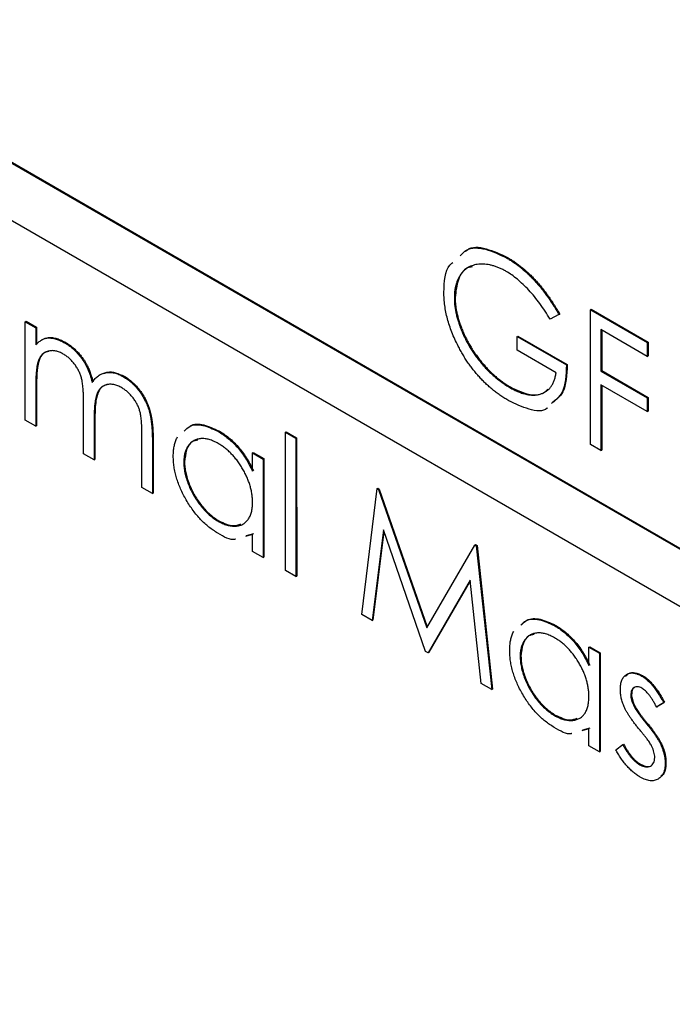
# Model space of a CAD drawing. Header units: inches. Extents: x 1.6 to 12.3, y 1.7 to 9.5.
# Tile 18 of 35: x 11.205 to 11.35, y 5.005 to 5.223. Entities that reach past the tile are written whole.
import ezdxf

# ---------------------------------------------------------------- set-up
doc = ezdxf.new("R2010")
doc.units = ezdxf.units.IN
doc.header["$MEASUREMENT"] = 0

msp = doc.modelspace()

# ---------------------------------------------------------------- linework, layer by layer
at = {"color": 7, "linetype": 'Continuous', "lineweight": 25}
for p, q in [((11.50496, 5.01728), (10.7625, 5.44579)), ((11.50514, 5.01738), (10.76267, 5.44589)), ((10.7625, 5.43314), (11.50496, 5.00462)), ((11.31326, 5.17046), (11.31344, 5.17057)), ((11.30165, 5.16156), (11.30182, 5.16167)), ((11.33189, 5.15894), (11.33207, 5.15905)), ((11.33189, 5.15894), (11.34452, 5.15165)), ((11.3319, 5.129), (11.33189, 5.15894)), ((11.33207, 5.15905), (11.3447, 5.15176)), ((11.20625, 5.15627), (11.20643, 5.15637)), ((11.20625, 5.15627), (11.20858, 5.15493)), ((11.20626, 5.13439), (11.20625, 5.15627)), ((11.20643, 5.15637), (11.20876, 5.15503)), ((11.32491, 5.15786), (11.32292, 5.15683)), ((11.32491, 5.15786), (11.32509, 5.15796)), ((11.20858, 5.15493), (11.20876, 5.15503)), ((11.20858, 5.15493), (11.20858, 5.15113)), ((11.20876, 5.15503), (11.20876, 5.15123)), ((11.34452, 5.14858), (11.33422, 5.15453)), ((11.33422, 5.15453), (11.33422, 5.14532)), ((11.3344, 5.15443), (11.3344, 5.14542)), ((11.21121, 5.15269), (11.21139, 5.15279)), ((11.21511, 5.15154), (11.21529, 5.15164)), ((11.31561, 5.15299), (11.31578, 5.15309)), ((11.31561, 5.14992), (11.31561, 5.15299)), ((11.31561, 5.15299), (11.32658, 5.14666)), ((11.31578, 5.15309), (11.32675, 5.14676)), ((11.34452, 5.15165), (11.3447, 5.15176)), ((11.34452, 5.15165), (11.34452, 5.14858)), ((11.3447, 5.15176), (11.3447, 5.14869)), ((11.32425, 5.14493), (11.31561, 5.14992)), ((11.34452, 5.14858), (11.3447, 5.14869)), ((11.32658, 5.14666), (11.32675, 5.14676)), ((11.33422, 5.14532), (11.3344, 5.14542)), ((11.33422, 5.14532), (11.34453, 5.13937)), ((11.3344, 5.14542), (11.3447, 5.13947)), ((11.22809, 5.14405), (11.22827, 5.14415)), ((11.20858, 5.14226), (11.20876, 5.14236)), ((11.20858, 5.14226), (11.20858, 5.13305)), ((11.20876, 5.14236), (11.20876, 5.13315)), ((11.31394, 5.14167), (11.31411, 5.14177)), ((11.34453, 5.1363), (11.33422, 5.14225)), ((11.33422, 5.14225), (11.33422, 5.12766)), ((11.3344, 5.14214), (11.3344, 5.12776)), ((11.34453, 5.13937), (11.3447, 5.13947)), ((11.34453, 5.13937), (11.34453, 5.1363)), ((11.3447, 5.13947), (11.3447, 5.1364)), ((11.21922, 5.12691), (11.21922, 5.13804)), ((11.34453, 5.1363), (11.3447, 5.1364)), ((11.20858, 5.13305), (11.20626, 5.13439)), ((11.22155, 5.13408), (11.22172, 5.13418)), ((11.22155, 5.13408), (11.22155, 5.12557)), ((11.22172, 5.13418), (11.22172, 5.12567)), ((11.20858, 5.13305), (11.20876, 5.13315)), ((11.24911, 5.13192), (11.24929, 5.13202)), ((11.23218, 5.11943), (11.23218, 5.13129)), ((11.23451, 5.12994), (11.23469, 5.13004)), ((11.23451, 5.12994), (11.23451, 5.11808)), ((11.23469, 5.13004), (11.23469, 5.11819)), ((11.26409, 5.13172), (11.26427, 5.13182)), ((11.26409, 5.13172), (11.26642, 5.13038)), ((11.26409, 5.10101), (11.26409, 5.13172)), ((11.26427, 5.13182), (11.26659, 5.13048)), ((11.26642, 5.13038), (11.26659, 5.13048)), ((11.26642, 5.13038), (11.26642, 5.09967)), ((11.26659, 5.13048), (11.2666, 5.09977)), ((11.33422, 5.12766), (11.3319, 5.129)), ((11.33422, 5.12766), (11.3344, 5.12776)), ((11.22155, 5.12557), (11.21922, 5.12691)), ((11.22155, 5.12557), (11.22172, 5.12567)), ((11.25678, 5.12711), (11.25695, 5.12721)), ((11.25678, 5.12306), (11.25678, 5.12711)), ((11.25678, 5.12711), (11.25911, 5.12577)), ((11.25695, 5.12721), (11.25928, 5.12587)), ((11.25911, 5.12577), (11.25928, 5.12587)), ((11.25911, 5.12577), (11.25911, 5.10389)), ((11.25928, 5.12587), (11.25928, 5.10399)), ((11.24149, 5.12503), (11.24167, 5.12513)), ((11.23451, 5.11808), (11.23218, 5.11943)), ((11.28105, 5.09123), (11.28447, 5.11919)), ((11.28447, 5.11919), (11.28464, 5.11929)), ((11.28447, 5.11919), (11.2848, 5.119)), ((11.28464, 5.11929), (11.28497, 5.1191)), ((11.2848, 5.119), (11.28497, 5.1191)), ((11.2848, 5.119), (11.2955, 5.08825)), ((11.28497, 5.1191), (11.29564, 5.08848)), ((11.23451, 5.11808), (11.23469, 5.11819)), ((11.24912, 5.11195), (11.2493, 5.11205)), ((11.28586, 5.11004), (11.28339, 5.08987)), ((11.29526, 5.08302), (11.28586, 5.11004)), ((11.25678, 5.10902), (11.25519, 5.10857)), ((11.25696, 5.10912), (11.25536, 5.10867)), ((11.25678, 5.10523), (11.25678, 5.10902)), ((11.28598, 5.10969), (11.28356, 5.08998)), ((11.2955, 5.08825), (11.30618, 5.10666)), ((11.30618, 5.10666), (11.30636, 5.10676)), ((11.30618, 5.10666), (11.30652, 5.10646)), ((11.30636, 5.10676), (11.30669, 5.10657)), ((11.30652, 5.10646), (11.30669, 5.10657)), ((11.30652, 5.10646), (11.30996, 5.07454)), ((11.30669, 5.10657), (11.31014, 5.07464)), ((11.25911, 5.10389), (11.25678, 5.10523)), ((11.25911, 5.10389), (11.25928, 5.10399)), ((11.26642, 5.09967), (11.26409, 5.10101)), ((11.26642, 5.09967), (11.2666, 5.09977)), ((11.30514, 5.09886), (11.29579, 5.08272)), ((11.30516, 5.09869), (11.29596, 5.08282)), ((11.30763, 5.07588), (11.30514, 5.09886)), ((11.28339, 5.08987), (11.28105, 5.09123)), ((11.28339, 5.08987), (11.28356, 5.08998)), ((11.3239, 5.08875), (11.32408, 5.08886)), ((11.33157, 5.08395), (11.33175, 5.08405)), ((11.33157, 5.0799), (11.33157, 5.08395)), ((11.33157, 5.08395), (11.3339, 5.0826)), ((11.33175, 5.08405), (11.33407, 5.0827)), ((11.29579, 5.08272), (11.29526, 5.08302)), ((11.29579, 5.08272), (11.29596, 5.08282)), ((11.31628, 5.08186), (11.31646, 5.08196)), ((11.3339, 5.0826), (11.33407, 5.0827)), ((11.3339, 5.0826), (11.3339, 5.06072)), ((11.33407, 5.0827), (11.33407, 5.06082)), ((11.34334, 5.07754), (11.34351, 5.07764)), ((11.30996, 5.07454), (11.30763, 5.07588)), ((11.30996, 5.07454), (11.31014, 5.07464)), ((11.34088, 5.07333), (11.34105, 5.07343)), ((11.34152, 5.07097), (11.3417, 5.07107)), ((11.34819, 5.07162), (11.34661, 5.07066)), ((11.34661, 5.07066), (11.34679, 5.07076)), ((11.34837, 5.07173), (11.34679, 5.07076)), ((11.34819, 5.07162), (11.34837, 5.07173)), ((11.32391, 5.06879), (11.32409, 5.06889)), ((11.34423, 5.06715), (11.3444, 5.06725)), ((11.33157, 5.06585), (11.32998, 5.0654)), ((11.33175, 5.06595), (11.33015, 5.0655)), ((11.33157, 5.06207), (11.33157, 5.06585)), ((11.3339, 5.06072), (11.33157, 5.06207)), ((11.33755, 5.06119), (11.3391, 5.06233)), ((11.3391, 5.06233), (11.33927, 5.06243)), ((11.34764, 5.06211), (11.34782, 5.06221)), ((11.3339, 5.06072), (11.33407, 5.06082)), ((11.34285, 5.05786), (11.34303, 5.05796)), ((11.34852, 5.05822), (11.3487, 5.05832))]:
    msp.add_line(p, q, dxfattribs=at)
for points, knots in [([(11.30297, 5.17093), (11.3034, 5.1714), (11.30475, 5.17285), (11.30853, 5.1727), (11.31168, 5.17121), (11.31326, 5.17046)], [0, 0, 0, 0, 0.190583, 0.595067, 1, 1, 1, 1]), ([(11.30414, 5.17192), (11.30427, 5.17204), (11.30535, 5.17308), (11.30874, 5.17274), (11.31187, 5.17129), (11.31344, 5.17057)], [0, 0, 0, 0, 0.062548, 0.531013, 1, 1, 1, 1]), ([(11.29932, 5.16279), (11.29941, 5.16519), (11.29952, 5.16802), (11.30105, 5.16924), (11.30128, 5.16942)], [0, 0, 0, 0, 0.8518509, 1, 1, 1, 1]), ([(11.31319, 5.16744), (11.31293, 5.16758), (11.31243, 5.16786), (11.31169, 5.1682), (11.31095, 5.1685), (11.31022, 5.16873), (11.3095, 5.16891), (11.30879, 5.16902), (11.30809, 5.16908), (11.3074, 5.16907), (11.30674, 5.16902), (11.30611, 5.16889), (11.30552, 5.16871), (11.30497, 5.16847), (11.30446, 5.16816), (11.30398, 5.1678), (11.30354, 5.16738), (11.30315, 5.16689), (11.30279, 5.16636), (11.30249, 5.16579), (11.30222, 5.16518), (11.30202, 5.16453), (11.30185, 5.16384), (11.30173, 5.16312), (11.30166, 5.16236), (11.30165, 5.16183), (11.30165, 5.16156)], [0, 0, 0, 0, 0.0428396, 0.0855681, 0.1277139, 0.170062, 0.2127793, 0.255472, 0.2988659, 0.3428477, 0.3865131, 0.4295162, 0.4718685, 0.51371, 0.5550609, 0.5965128, 0.6378595, 0.67956, 0.7210677, 0.76189, 0.8019248, 0.8418122, 0.8810649, 0.9206362, 0.9601027, 1, 1, 1, 1]), ([(11.31326, 5.17046), (11.31353, 5.1703), (11.31406, 5.16999), (11.31486, 5.16946), (11.31564, 5.1689), (11.3164, 5.16831), (11.31716, 5.16768), (11.3179, 5.16701), (11.31864, 5.1663), (11.31936, 5.16555), (11.32007, 5.16477), (11.32078, 5.16393), (11.32148, 5.16304), (11.32218, 5.1621), (11.32287, 5.16112), (11.32356, 5.16008), (11.32425, 5.15899), (11.32469, 5.15824), (11.32491, 5.15786)], [0, 0, 0, 0, 0.061617, 0.122179, 0.182216, 0.241864, 0.30096, 0.359969, 0.419033, 0.478069, 0.537993, 0.59896, 0.661321, 0.725248, 0.79122, 0.858746, 0.928318, 1, 1, 1, 1]), ([(11.31344, 5.17057), (11.31371, 5.17041), (11.31424, 5.17009), (11.31503, 5.16956), (11.31581, 5.16901), (11.31658, 5.16841), (11.31734, 5.16778), (11.31808, 5.16711), (11.31881, 5.16641), (11.31953, 5.16566), (11.32025, 5.16487), (11.32095, 5.16403), (11.32166, 5.16315), (11.32235, 5.16221), (11.32305, 5.16122), (11.32373, 5.16018), (11.32442, 5.15909), (11.32487, 5.15834), (11.32509, 5.15796)], [0, 0, 0, 0, 0.061617, 0.122179, 0.182216, 0.241864, 0.30096, 0.359969, 0.419033, 0.478069, 0.537993, 0.59896, 0.661321, 0.725248, 0.79122, 0.858746, 0.928318, 1, 1, 1, 1]), ([(11.3057, 5.16847), (11.30531, 5.16841), (11.30384, 5.16818), (11.3023, 5.16579), (11.30198, 5.16304), (11.30182, 5.16167)], [0, 0, 0, 0, 0.150896, 0.575563, 1, 1, 1, 1]), ([(11.32292, 5.15683), (11.32256, 5.15743), (11.32185, 5.15862), (11.32068, 5.16029), (11.31947, 5.16186), (11.31821, 5.16329), (11.31694, 5.16457), (11.31568, 5.1657), (11.31443, 5.16668), (11.31359, 5.16719), (11.31319, 5.16744)], [0, 0, 0, 0, 0.136133, 0.269021, 0.398733, 0.527306, 0.652311, 0.771699, 0.887504, 1, 1, 1, 1]), ([(11.3025, 5.15086), (11.30225, 5.15137), (11.30174, 5.15239), (11.3011, 5.15392), (11.30055, 5.15544), (11.3001, 5.15694), (11.29975, 5.15843), (11.2995, 5.15991), (11.29935, 5.16137), (11.29933, 5.16231), (11.29932, 5.16279)], [0, 0, 0, 0, 0.127896, 0.253668, 0.376738, 0.499344, 0.621999, 0.745699, 0.871345, 1, 1, 1, 1]), ([(11.30165, 5.16156), (11.30165, 5.16128), (11.30166, 5.16073), (11.30173, 5.15986), (11.30187, 5.15897), (11.30204, 5.15807), (11.30227, 5.15715), (11.30254, 5.15621), (11.30287, 5.15526), (11.30325, 5.15429), (11.30367, 5.15331), (11.30413, 5.15235), (11.30463, 5.15141), (11.30517, 5.15049), (11.30574, 5.14958), (11.30636, 5.14869), (11.30702, 5.14783), (11.30771, 5.14698), (11.30842, 5.14616), (11.30916, 5.14538), (11.30991, 5.14465), (11.31069, 5.14397), (11.31147, 5.14332), (11.31228, 5.14273), (11.3131, 5.14216), (11.31366, 5.14184), (11.31394, 5.14167)], [0, 0, 0, 0, 0.038996, 0.077886, 0.116658, 0.155425, 0.194361, 0.234007, 0.274295, 0.315417, 0.356772, 0.398061, 0.438867, 0.479803, 0.521246, 0.562815, 0.605269, 0.648388, 0.691709, 0.735134, 0.778356, 0.821651, 0.865516, 0.909726, 0.95452, 1, 1, 1, 1]), ([(11.30182, 5.16167), (11.30183, 5.16139), (11.30184, 5.16083), (11.30191, 5.15996), (11.30204, 5.15908), (11.30222, 5.15818), (11.30245, 5.15726), (11.30272, 5.15632), (11.30305, 5.15536), (11.30343, 5.15439), (11.30385, 5.15341), (11.30431, 5.15245), (11.30481, 5.15151), (11.30535, 5.15059), (11.30592, 5.14968), (11.30654, 5.1488), (11.30719, 5.14793), (11.30788, 5.14708), (11.3086, 5.14627), (11.30933, 5.14549), (11.31009, 5.14476), (11.31086, 5.14407), (11.31165, 5.14342), (11.31246, 5.14283), (11.31328, 5.14226), (11.31383, 5.14194), (11.31411, 5.14177)], [0, 0, 0, 0, 0.038996, 0.077886, 0.116658, 0.155425, 0.194361, 0.234007, 0.274295, 0.315417, 0.356772, 0.398061, 0.438867, 0.479803, 0.521246, 0.562815, 0.605269, 0.648388, 0.691709, 0.735134, 0.778356, 0.821651, 0.865516, 0.909726, 0.95452, 1, 1, 1, 1]), ([(11.20858, 5.15113), (11.20879, 5.15134), (11.20919, 5.15174), (11.20985, 5.1522), (11.21051, 5.15254), (11.21098, 5.15264), (11.21121, 5.15269)], [0, 0, 0, 0, 0.283595, 0.543395, 0.780646, 1, 1, 1, 1]), ([(11.20994, 5.15219), (11.20999, 5.15224), (11.21039, 5.15258), (11.21092, 5.15269), (11.21139, 5.15279)], [0, 0, 0, 0, 0.134603, 1, 1, 1, 1]), ([(11.21121, 5.15269), (11.21152, 5.15268), (11.21213, 5.15266), (11.21311, 5.15245), (11.2141, 5.15208), (11.21478, 5.15172), (11.21511, 5.15154)], [0, 0, 0, 0, 0.253734, 0.503035, 0.750014, 1, 1, 1, 1]), ([(11.21139, 5.15279), (11.2117, 5.15278), (11.21231, 5.15276), (11.21328, 5.15255), (11.21428, 5.15218), (11.21495, 5.15182), (11.21529, 5.15164)], [0, 0, 0, 0, 0.253734, 0.503035, 0.750014, 1, 1, 1, 1]), ([(11.21529, 5.15164), (11.21552, 5.1515), (11.21597, 5.15122), (11.21664, 5.15072), (11.21729, 5.15015), (11.21792, 5.14951), (11.21851, 5.14883), (11.21905, 5.14812), (11.21954, 5.1474), (11.21997, 5.14665), (11.22036, 5.14583), (11.22071, 5.14493), (11.22104, 5.14393), (11.22123, 5.14324), (11.22132, 5.14288)], [0, 0, 0, 0, 0.0841443, 0.166517, 0.2488134, 0.3312156, 0.412919, 0.490449, 0.5661036, 0.6394741, 0.7162451, 0.8021622, 0.8958428, 1, 1, 1, 1]), ([(11.21471, 5.14909), (11.21443, 5.14924), (11.21387, 5.14954), (11.21304, 5.14978), (11.21225, 5.14987), (11.21149, 5.14979), (11.2108, 5.14956), (11.21019, 5.14917), (11.20968, 5.14862), (11.20934, 5.14803), (11.20912, 5.14746), (11.20898, 5.14695), (11.20885, 5.14636), (11.20876, 5.14568), (11.20867, 5.14495), (11.20863, 5.14412), (11.20858, 5.14322), (11.20858, 5.14258), (11.20858, 5.14226)], [0, 0, 0, 0, 0.068675, 0.136867, 0.206109, 0.27753, 0.349762, 0.421239, 0.492897, 0.566632, 0.606219, 0.649714, 0.697312, 0.749093, 0.804886, 0.865489, 0.930239, 1, 1, 1, 1]), ([(11.21146, 5.14967), (11.21122, 5.14964), (11.21034, 5.14951), (11.20885, 5.14739), (11.20879, 5.14443), (11.20876, 5.14236)], [0, 0, 0, 0, 0.097805, 0.366724, 1, 1, 1, 1]), ([(11.21511, 5.15154), (11.21534, 5.1514), (11.2158, 5.15112), (11.21647, 5.15062), (11.21712, 5.15004), (11.21774, 5.14941), (11.21833, 5.14873), (11.21888, 5.14802), (11.21936, 5.1473), (11.21979, 5.14655), (11.22018, 5.14573), (11.22054, 5.14483), (11.22087, 5.14383), (11.22105, 5.14314), (11.22114, 5.14278)], [0, 0, 0, 0, 0.0841443, 0.166517, 0.2488134, 0.3312156, 0.412919, 0.490449, 0.5661036, 0.6394741, 0.7162451, 0.8021622, 0.8958428, 1, 1, 1, 1]), ([(11.31373, 5.13872), (11.31344, 5.13889), (11.31286, 5.13923), (11.31201, 5.13979), (11.31118, 5.14038), (11.31038, 5.141), (11.30959, 5.14165), (11.30883, 5.14234), (11.30809, 5.14305), (11.30738, 5.14379), (11.30668, 5.14457), (11.30602, 5.14538), (11.30537, 5.14621), (11.30475, 5.14708), (11.30415, 5.14798), (11.30357, 5.14891), (11.30302, 5.14988), (11.30267, 5.15053), (11.3025, 5.15086)], [0, 0, 0, 0, 0.069237, 0.136557, 0.202094, 0.266464, 0.329769, 0.391879, 0.453271, 0.514115, 0.57439, 0.634142, 0.693923, 0.754152, 0.81447, 0.875661, 0.937348, 1, 1, 1, 1]), ([(11.21922, 5.13804), (11.21922, 5.13835), (11.21922, 5.13895), (11.2192, 5.13983), (11.21916, 5.14064), (11.21911, 5.14137), (11.21905, 5.14204), (11.21898, 5.14263), (11.2189, 5.14315), (11.21876, 5.14375), (11.21854, 5.14444), (11.2182, 5.14525), (11.21777, 5.14603), (11.21728, 5.14678), (11.21671, 5.14748), (11.21609, 5.1481), (11.21541, 5.14865), (11.21495, 5.14894), (11.21471, 5.14909)], [0, 0, 0, 0, 0.082518, 0.158756, 0.227705, 0.289904, 0.345449, 0.39384, 0.436311, 0.472055, 0.536307, 0.598992, 0.661853, 0.726534, 0.791985, 0.858668, 0.927316, 1, 1, 1, 1]), ([(11.22114, 5.14278), (11.22125, 5.14293), (11.22145, 5.14323), (11.22178, 5.14363), (11.22213, 5.14397), (11.2225, 5.14427), (11.22289, 5.14452), (11.2233, 5.14473), (11.22372, 5.14488), (11.22432, 5.145), (11.22508, 5.14506), (11.22606, 5.14491), (11.22706, 5.1446), (11.22775, 5.14423), (11.22809, 5.14405)], [0, 0, 0, 0, 0.071752, 0.141198, 0.209075, 0.274786, 0.339417, 0.402802, 0.465256, 0.527135, 0.647693, 0.765607, 0.881638, 1, 1, 1, 1]), ([(11.22371, 5.14477), (11.224, 5.1449), (11.22524, 5.14549), (11.22695, 5.14473), (11.22827, 5.14415)], [0, 0, 0, 0, 0.23165, 1, 1, 1, 1]), ([(11.32658, 5.14666), (11.32648, 5.1444), (11.32631, 5.14056), (11.32413, 5.13883), (11.32323, 5.13812)], [0, 0, 0, 0, 0.5871558, 1, 1, 1, 1]), ([(11.32675, 5.14676), (11.32665, 5.1445), (11.32648, 5.14066), (11.32431, 5.13893), (11.32341, 5.13822)], [0, 0, 0, 0, 0.5871558, 1, 1, 1, 1]), ([(11.22809, 5.14405), (11.22841, 5.14385), (11.22903, 5.14347), (11.22994, 5.14273), (11.23078, 5.14189), (11.23156, 5.14094), (11.23227, 5.1399), (11.23288, 5.1388), (11.23339, 5.13765), (11.23374, 5.13664), (11.23396, 5.1358), (11.23411, 5.13511), (11.23423, 5.13437), (11.23433, 5.13358), (11.23441, 5.13274), (11.23447, 5.13185), (11.2345, 5.1309), (11.23451, 5.13026), (11.23451, 5.12994)], [0, 0, 0, 0, 0.075587, 0.147931, 0.218604, 0.289261, 0.359499, 0.429466, 0.500578, 0.574124, 0.613633, 0.656831, 0.704041, 0.754995, 0.80975, 0.868863, 0.932401, 1, 1, 1, 1]), ([(11.22827, 5.14415), (11.22859, 5.14396), (11.22921, 5.14357), (11.23011, 5.14283), (11.23096, 5.14199), (11.23174, 5.14104), (11.23244, 5.14001), (11.23306, 5.13891), (11.23357, 5.13775), (11.23391, 5.13675), (11.23414, 5.1359), (11.23428, 5.13521), (11.23441, 5.13447), (11.23451, 5.13368), (11.23459, 5.13284), (11.23464, 5.13195), (11.23468, 5.131), (11.23468, 5.13037), (11.23469, 5.13004)], [0, 0, 0, 0, 0.075587, 0.147931, 0.218604, 0.289261, 0.359499, 0.429466, 0.500578, 0.574124, 0.613633, 0.656831, 0.704041, 0.754995, 0.80975, 0.868863, 0.932401, 1, 1, 1, 1]), ([(11.31394, 5.14167), (11.31427, 5.14149), (11.31493, 5.14112), (11.3159, 5.14068), (11.31683, 5.14034), (11.31773, 5.14011), (11.31858, 5.13998), (11.31939, 5.13996), (11.32016, 5.14003), (11.32089, 5.14021), (11.32156, 5.14049), (11.32217, 5.14084), (11.3227, 5.1413), (11.32316, 5.14184), (11.32355, 5.14248), (11.32386, 5.14321), (11.3241, 5.14402), (11.3242, 5.14463), (11.32425, 5.14493)], [0, 0, 0, 0, 0.070637, 0.138708, 0.204939, 0.269469, 0.332671, 0.395498, 0.457967, 0.520867, 0.583068, 0.643278, 0.702549, 0.760882, 0.819471, 0.878256, 0.938485, 1, 1, 1, 1]), ([(11.22769, 5.1416), (11.22739, 5.14175), (11.22681, 5.14206), (11.22596, 5.14232), (11.22515, 5.1424), (11.22439, 5.14232), (11.2237, 5.14208), (11.2231, 5.14166), (11.2226, 5.14109), (11.22227, 5.14048), (11.22206, 5.13989), (11.22192, 5.13935), (11.22181, 5.1387), (11.22171, 5.13796), (11.22164, 5.13712), (11.22158, 5.1362), (11.22155, 5.13517), (11.22155, 5.13445), (11.22155, 5.13408)], [0, 0, 0, 0, 0.068196, 0.134661, 0.201978, 0.270704, 0.339948, 0.408014, 0.476753, 0.547294, 0.585593, 0.628823, 0.677117, 0.731171, 0.789782, 0.854308, 0.924356, 1, 1, 1, 1]), ([(11.2244, 5.14228), (11.22411, 5.14219), (11.22339, 5.14198), (11.2223, 5.14066), (11.22177, 5.13787), (11.22174, 5.13541), (11.22172, 5.13418)], [0, 0, 0, 0, 0.118334, 0.294832, 0.646472, 1, 1, 1, 1]), ([(11.23218, 5.13129), (11.23218, 5.13157), (11.23218, 5.13211), (11.23216, 5.13289), (11.23212, 5.13362), (11.23208, 5.13428), (11.23202, 5.13488), (11.23194, 5.13543), (11.23185, 5.13591), (11.23172, 5.13647), (11.2315, 5.13713), (11.23115, 5.13789), (11.23073, 5.13863), (11.23024, 5.13935), (11.22968, 5.14002), (11.22906, 5.14063), (11.22839, 5.14117), (11.22793, 5.14145), (11.22769, 5.1416)], [0, 0, 0, 0, 0.078335, 0.150549, 0.21613, 0.275653, 0.329231, 0.376424, 0.417817, 0.453205, 0.517771, 0.581257, 0.645356, 0.712052, 0.780151, 0.850233, 0.922656, 1, 1, 1, 1]), ([(11.31411, 5.14177), (11.31544, 5.14114), (11.31808, 5.13987), (11.32104, 5.13993), (11.32213, 5.141), (11.32243, 5.14129)], [0, 0, 0, 0, 0.421674, 0.842482, 1, 1, 1, 1]), ([(11.32231, 5.13714), (11.32229, 5.13712), (11.3214, 5.13616), (11.31821, 5.13661), (11.31523, 5.13801), (11.31373, 5.13872)], [0, 0, 0, 0, 0.009734, 0.504164, 1, 1, 1, 1]), ([(11.24161, 5.13199), (11.24198, 5.13237), (11.24302, 5.13344), (11.24573, 5.1335), (11.24798, 5.13245), (11.24911, 5.13192)], [0, 0, 0, 0, 0.2193033, 0.6095678, 1, 1, 1, 1]), ([(11.2428, 5.13295), (11.24286, 5.13301), (11.24362, 5.13368), (11.24594, 5.13355), (11.24817, 5.13253), (11.24929, 5.13202)], [0, 0, 0, 0, 0.042114, 0.520954, 1, 1, 1, 1]), ([(11.24911, 5.13192), (11.2495, 5.13168), (11.25026, 5.13122), (11.25137, 5.13038), (11.25242, 5.12944), (11.25342, 5.1284), (11.25435, 5.12724), (11.25524, 5.12596), (11.25605, 5.12456), (11.25653, 5.12357), (11.25678, 5.12306)], [0, 0, 0, 0, 0.129876, 0.254681, 0.376055, 0.495308, 0.61515, 0.738121, 0.865633, 1, 1, 1, 1]), ([(11.24929, 5.13202), (11.24968, 5.13179), (11.25043, 5.13132), (11.25154, 5.13048), (11.25259, 5.12954), (11.25359, 5.1285), (11.25453, 5.12734), (11.25541, 5.12606), (11.25623, 5.12466), (11.25671, 5.12367), (11.25696, 5.12316)], [0, 0, 0, 0, 0.129876, 0.254681, 0.376055, 0.495308, 0.61515, 0.738121, 0.865633, 1, 1, 1, 1]), ([(11.23916, 5.1264), (11.23917, 5.12677), (11.23919, 5.12752), (11.23933, 5.12854), (11.23956, 5.12947), (11.23983, 5.13018), (11.24003, 5.13057), (11.2401, 5.1307)], [0, 0, 0, 0, 0.0637745, 0.1260788, 0.1869041, 0.2475739, 0.28, 0.28, 0.28, 0.28]), ([(11.24914, 5.12921), (11.2488, 5.1294), (11.24813, 5.12976), (11.24715, 5.13011), (11.2462, 5.1303), (11.24531, 5.13033), (11.24448, 5.13018), (11.24372, 5.12988), (11.24307, 5.12939), (11.2425, 5.12877), (11.24205, 5.128), (11.24173, 5.12711), (11.24152, 5.12613), (11.2415, 5.12539), (11.24149, 5.12503)], [0, 0, 0, 0, 0.0859276, 0.1696074, 0.2524963, 0.3362721, 0.4197767, 0.5020302, 0.5851025, 0.6698193, 0.7541647, 0.8366448, 0.918003, 1, 1, 1, 1]), ([(11.24459, 5.12996), (11.24419, 5.12989), (11.24306, 5.12968), (11.24197, 5.12793), (11.24177, 5.12606), (11.24167, 5.12513)], [0, 0, 0, 0, 0.214143, 0.607212, 1, 1, 1, 1]), ([(11.25678, 5.11612), (11.25677, 5.11643), (11.25676, 5.11703), (11.25665, 5.11797), (11.25648, 5.1189), (11.25624, 5.11984), (11.25593, 5.12078), (11.25555, 5.12172), (11.2551, 5.12266), (11.25458, 5.1236), (11.25402, 5.1245), (11.25342, 5.12536), (11.25278, 5.12615), (11.25212, 5.12689), (11.25142, 5.12757), (11.25069, 5.12818), (11.24993, 5.12875), (11.24941, 5.12906), (11.24914, 5.12921)], [0, 0, 0, 0, 0.065634, 0.129188, 0.191219, 0.251913, 0.312507, 0.373494, 0.435152, 0.498741, 0.562095, 0.624187, 0.685476, 0.746097, 0.807612, 0.869967, 0.933951, 1, 1, 1, 1]), ([(11.24904, 5.10931), (11.24871, 5.10952), (11.24805, 5.10992), (11.24708, 5.11064), (11.24614, 5.11144), (11.24524, 5.11231), (11.24439, 5.11328), (11.24356, 5.11433), (11.24278, 5.11546), (11.24205, 5.11666), (11.24137, 5.11789), (11.24078, 5.11913), (11.24028, 5.12036), (11.23987, 5.12159), (11.23955, 5.12281), (11.23933, 5.12402), (11.23919, 5.12523), (11.23917, 5.12601), (11.23916, 5.1264)], [0, 0, 0, 0, 0.06462, 0.127433, 0.189004, 0.24993, 0.310668, 0.372329, 0.434939, 0.499576, 0.564191, 0.626735, 0.688109, 0.749294, 0.810331, 0.871901, 0.935046, 1, 1, 1, 1]), ([(11.24149, 5.12503), (11.2415, 5.12464), (11.24153, 5.12388), (11.24173, 5.12267), (11.24206, 5.1214), (11.24251, 5.12011), (11.24308, 5.11881), (11.24374, 5.11756), (11.2445, 5.11638), (11.24533, 5.11527), (11.24623, 5.11424), (11.24717, 5.11335), (11.24813, 5.11256), (11.24879, 5.11216), (11.24912, 5.11195)], [0, 0, 0, 0, 0.081596, 0.162873, 0.245092, 0.330422, 0.416116, 0.499851, 0.583013, 0.66713, 0.751291, 0.833771, 0.916249, 1, 1, 1, 1]), ([(11.24167, 5.12513), (11.24168, 5.12475), (11.24171, 5.12399), (11.2419, 5.12277), (11.24224, 5.12151), (11.24269, 5.12021), (11.24326, 5.11892), (11.24392, 5.11766), (11.24467, 5.11648), (11.24551, 5.11537), (11.2464, 5.11435), (11.24734, 5.11345), (11.24831, 5.11267), (11.24897, 5.11226), (11.2493, 5.11205)], [0, 0, 0, 0, 0.081596, 0.162873, 0.245092, 0.330422, 0.416116, 0.499851, 0.583013, 0.66713, 0.751291, 0.833771, 0.916249, 1, 1, 1, 1]), ([(11.24912, 5.11195), (11.24946, 5.11177), (11.25013, 5.11141), (11.25112, 5.11106), (11.25208, 5.11087), (11.253, 5.11084), (11.25385, 5.11096), (11.25461, 5.11123), (11.25527, 5.11169), (11.25581, 5.1123), (11.25624, 5.11305), (11.25656, 5.11394), (11.25674, 5.11497), (11.25677, 5.11573), (11.25678, 5.11612)], [0, 0, 0, 0, 0.084823, 0.168704, 0.252748, 0.338456, 0.42334, 0.505813, 0.586129, 0.667469, 0.748852, 0.830411, 0.913435, 1, 1, 1, 1]), ([(11.2493, 5.11205), (11.25044, 5.11151), (11.25227, 5.11063), (11.25366, 5.11118), (11.25419, 5.11139)], [0, 0, 0, 0, 0.61899, 1, 1, 1, 1]), ([(11.253, 5.10795), (11.25295, 5.10794), (11.25187, 5.10761), (11.25042, 5.10848), (11.24904, 5.10931)], [0, 0, 0, 0, 0.045431, 1, 1, 1, 1]), ([(11.31658, 5.08892), (11.31695, 5.08931), (11.31799, 5.09038), (11.32069, 5.09044), (11.32295, 5.08938), (11.32408, 5.08886)], [0, 0, 0, 0, 0.219303, 0.609568, 1, 1, 1, 1]), ([(11.3164, 5.08882), (11.31677, 5.08921), (11.31781, 5.09028), (11.32052, 5.09034), (11.32277, 5.08928), (11.3239, 5.08875)], [0, 0, 0, 0, 0.219303, 0.609568, 1, 1, 1, 1]), ([(11.3239, 5.08875), (11.32429, 5.08852), (11.32505, 5.08806), (11.32616, 5.08722), (11.32721, 5.08627), (11.32821, 5.08523), (11.32914, 5.08407), (11.33003, 5.0828), (11.33084, 5.08139), (11.33132, 5.0804), (11.33157, 5.0799)], [0, 0, 0, 0, 0.129876, 0.254681, 0.376055, 0.495308, 0.61515, 0.738121, 0.865633, 1, 1, 1, 1]), ([(11.32408, 5.08886), (11.32447, 5.08862), (11.32522, 5.08816), (11.32633, 5.08732), (11.32738, 5.08637), (11.32838, 5.08534), (11.32932, 5.08417), (11.3302, 5.0829), (11.33102, 5.08149), (11.3315, 5.08051), (11.33175, 5.08)], [0, 0, 0, 0, 0.129876, 0.254681, 0.376055, 0.495308, 0.61515, 0.738121, 0.865633, 1, 1, 1, 1]), ([(11.31395, 5.08323), (11.31396, 5.08361), (11.31398, 5.08435), (11.31412, 5.08538), (11.31435, 5.08631), (11.31462, 5.08702), (11.31482, 5.08741), (11.31489, 5.08754)], [0, 0, 0, 0, 0.0637745, 0.1260788, 0.1869041, 0.2475739, 0.28, 0.28, 0.28, 0.28]), ([(11.32393, 5.08605), (11.32359, 5.08623), (11.32292, 5.08659), (11.32194, 5.08694), (11.32099, 5.08713), (11.3201, 5.08716), (11.31927, 5.08701), (11.31851, 5.08671), (11.31786, 5.08623), (11.31729, 5.0856), (11.31684, 5.08483), (11.31652, 5.08394), (11.31631, 5.08296), (11.31629, 5.08223), (11.31628, 5.08186)], [0, 0, 0, 0, 0.0859276, 0.1696074, 0.2524963, 0.3362721, 0.4197767, 0.5020302, 0.5851025, 0.6698193, 0.7541647, 0.8366448, 0.918003, 1, 1, 1, 1]), ([(11.31938, 5.0868), (11.31898, 5.08672), (11.31785, 5.08652), (11.31676, 5.08477), (11.31656, 5.0829), (11.31646, 5.08196)], [0, 0, 0, 0, 0.214143, 0.607212, 1, 1, 1, 1]), ([(11.33157, 5.07296), (11.33156, 5.07326), (11.33155, 5.07387), (11.33144, 5.0748), (11.33127, 5.07574), (11.33103, 5.07667), (11.33072, 5.07761), (11.33034, 5.07856), (11.32989, 5.0795), (11.32937, 5.08043), (11.32881, 5.08134), (11.32821, 5.0822), (11.32757, 5.08299), (11.32691, 5.08372), (11.32621, 5.08441), (11.32548, 5.08501), (11.32472, 5.08558), (11.3242, 5.08589), (11.32393, 5.08605)], [0, 0, 0, 0, 0.065634, 0.129188, 0.191219, 0.251913, 0.312507, 0.373494, 0.435152, 0.498741, 0.562095, 0.624187, 0.685476, 0.746097, 0.807612, 0.869967, 0.933951, 1, 1, 1, 1]), ([(11.32383, 5.06615), (11.3235, 5.06635), (11.32284, 5.06675), (11.32187, 5.06747), (11.32093, 5.06827), (11.32003, 5.06915), (11.31918, 5.07012), (11.31835, 5.07116), (11.31757, 5.07229), (11.31684, 5.07349), (11.31616, 5.07472), (11.31557, 5.07596), (11.31507, 5.0772), (11.31466, 5.07843), (11.31434, 5.07965), (11.31412, 5.08086), (11.31398, 5.08206), (11.31396, 5.08284), (11.31395, 5.08323)], [0, 0, 0, 0, 0.06462, 0.127433, 0.189004, 0.24993, 0.310668, 0.372329, 0.434939, 0.499576, 0.564191, 0.626735, 0.688109, 0.749294, 0.810331, 0.871901, 0.935046, 1, 1, 1, 1]), ([(11.31628, 5.08186), (11.31629, 5.08148), (11.31632, 5.08072), (11.31652, 5.0795), (11.31685, 5.07824), (11.3173, 5.07694), (11.31788, 5.07565), (11.31853, 5.0744), (11.31929, 5.07321), (11.32012, 5.0721), (11.32102, 5.07108), (11.32196, 5.07018), (11.32292, 5.0694), (11.32358, 5.06899), (11.32391, 5.06879)], [0, 0, 0, 0, 0.081596, 0.162873, 0.245092, 0.330422, 0.416116, 0.499851, 0.583013, 0.66713, 0.751291, 0.833771, 0.916249, 1, 1, 1, 1]), ([(11.31646, 5.08196), (11.31647, 5.08158), (11.3165, 5.08082), (11.31669, 5.07961), (11.31703, 5.07834), (11.31748, 5.07704), (11.31805, 5.07575), (11.31871, 5.0745), (11.31946, 5.07331), (11.3203, 5.0722), (11.32119, 5.07118), (11.32213, 5.07029), (11.3231, 5.0695), (11.32376, 5.06909), (11.32409, 5.06889)], [0, 0, 0, 0, 0.081596, 0.162873, 0.245092, 0.330422, 0.416116, 0.499851, 0.583013, 0.66713, 0.751291, 0.833771, 0.916249, 1, 1, 1, 1]), ([(11.33855, 5.07456), (11.33855, 5.07476), (11.33856, 5.07515), (11.33862, 5.0757), (11.33873, 5.07618), (11.33888, 5.07664), (11.33907, 5.07703), (11.33931, 5.07737), (11.33958, 5.07766), (11.3399, 5.0779), (11.34025, 5.07808), (11.34063, 5.07819), (11.34102, 5.07825), (11.34144, 5.07823), (11.34188, 5.07816), (11.34235, 5.07801), (11.34283, 5.07782), (11.34317, 5.07763), (11.34334, 5.07754)], [0, 0, 0, 0, 0.067957, 0.133001, 0.196444, 0.25853, 0.32024, 0.381364, 0.443107, 0.505531, 0.568312, 0.629225, 0.689302, 0.748846, 0.809447, 0.870926, 0.934059, 1, 1, 1, 1]), ([(11.33973, 5.07748), (11.33993, 5.07774), (11.34043, 5.07837), (11.34182, 5.07844), (11.34295, 5.07791), (11.34351, 5.07764)], [0, 0, 0, 0, 0.248717, 0.624138, 1, 1, 1, 1]), ([(11.34334, 5.07754), (11.34354, 5.07741), (11.34395, 5.07716), (11.34456, 5.07665), (11.34516, 5.07605), (11.34577, 5.07536), (11.34638, 5.07456), (11.34699, 5.07367), (11.3476, 5.07269), (11.34799, 5.07199), (11.34819, 5.07162)], [0, 0, 0, 0, 0.105714, 0.213412, 0.326127, 0.444452, 0.569061, 0.702712, 0.846318, 1, 1, 1, 1]), ([(11.34351, 5.07764), (11.34372, 5.07751), (11.34412, 5.07726), (11.34473, 5.07676), (11.34534, 5.07616), (11.34595, 5.07546), (11.34656, 5.07466), (11.34717, 5.07378), (11.34778, 5.07279), (11.34817, 5.07209), (11.34837, 5.07173)], [0, 0, 0, 0, 0.105714, 0.213412, 0.326127, 0.444452, 0.569061, 0.702712, 0.846318, 1, 1, 1, 1]), ([(11.34334, 5.07485), (11.34317, 5.07494), (11.34285, 5.0751), (11.34239, 5.07519), (11.34196, 5.07516), (11.34159, 5.07499), (11.34127, 5.07472), (11.34104, 5.07434), (11.3409, 5.07388), (11.34089, 5.07351), (11.34088, 5.07333)], [0, 0, 0, 0, 0.124921, 0.245828, 0.369056, 0.497487, 0.627441, 0.751102, 0.873762, 1, 1, 1, 1]), ([(11.32391, 5.06879), (11.32425, 5.06861), (11.32492, 5.06825), (11.32591, 5.06789), (11.32687, 5.06771), (11.32779, 5.06767), (11.32864, 5.06779), (11.3294, 5.06807), (11.33006, 5.06852), (11.3306, 5.06913), (11.33103, 5.06989), (11.33135, 5.07077), (11.33153, 5.0718), (11.33156, 5.07257), (11.33157, 5.07296)], [0, 0, 0, 0, 0.084823, 0.168704, 0.252748, 0.338456, 0.42334, 0.505813, 0.586129, 0.667469, 0.748852, 0.830411, 0.913435, 1, 1, 1, 1]), ([(11.33942, 5.07069), (11.33928, 5.07102), (11.33902, 5.07167), (11.33875, 5.07265), (11.33857, 5.07363), (11.33856, 5.07425), (11.33855, 5.07456)], [0, 0, 0, 0, 0.246235, 0.490985, 0.740588, 1, 1, 1, 1]), ([(11.34088, 5.07333), (11.34088, 5.07315), (11.3409, 5.07279), (11.34103, 5.07221), (11.34123, 5.0716), (11.34142, 5.07118), (11.34152, 5.07097)], [0, 0, 0, 0, 0.24004, 0.479403, 0.731757, 1, 1, 1, 1]), ([(11.34164, 5.07497), (11.34163, 5.07496), (11.3414, 5.07488), (11.34115, 5.07435), (11.34108, 5.07374), (11.34105, 5.07343)], [0, 0, 0, 0, 0.021893, 0.510951, 1, 1, 1, 1]), ([(11.34105, 5.07343), (11.34106, 5.07325), (11.34108, 5.0729), (11.34121, 5.07231), (11.34141, 5.0717), (11.3416, 5.07128), (11.3417, 5.07107)], [0, 0, 0, 0, 0.24004, 0.479403, 0.731757, 1, 1, 1, 1]), ([(11.34661, 5.07066), (11.34647, 5.07092), (11.34621, 5.07142), (11.34579, 5.07213), (11.34538, 5.07277), (11.34497, 5.07334), (11.34456, 5.07382), (11.34415, 5.07424), (11.34374, 5.07459), (11.34347, 5.07477), (11.34334, 5.07485)], [0, 0, 0, 0, 0.158223, 0.305036, 0.441309, 0.565963, 0.683525, 0.793334, 0.898518, 1, 1, 1, 1]), ([(11.34268, 5.06582), (11.34249, 5.06605), (11.34212, 5.06651), (11.34159, 5.06719), (11.34111, 5.06785), (11.34067, 5.06847), (11.34028, 5.06906), (11.33995, 5.06963), (11.33966, 5.07017), (11.33949, 5.07052), (11.33942, 5.07069)], [0, 0, 0, 0, 0.157762, 0.30595, 0.443775, 0.572824, 0.692154, 0.802296, 0.905564, 1, 1, 1, 1]), ([(11.34152, 5.07097), (11.34158, 5.07085), (11.34171, 5.0706), (11.34194, 5.07021), (11.34221, 5.06979), (11.34253, 5.06933), (11.34289, 5.06884), (11.3433, 5.0683), (11.34374, 5.06774), (11.34406, 5.06735), (11.34423, 5.06715)], [0, 0, 0, 0, 0.0834165, 0.1786165, 0.284022, 0.4022442, 0.5335824, 0.6769494, 0.8316667, 1, 1, 1, 1]), ([(11.3417, 5.07107), (11.34176, 5.07095), (11.34188, 5.0707), (11.34211, 5.07031), (11.34239, 5.06989), (11.3427, 5.06943), (11.34307, 5.06894), (11.34347, 5.0684), (11.34392, 5.06784), (11.34424, 5.06745), (11.3444, 5.06725)], [0, 0, 0, 0, 0.0834165, 0.1786165, 0.284022, 0.4022442, 0.5335824, 0.6769494, 0.8316667, 1, 1, 1, 1]), ([(11.32409, 5.06889), (11.32523, 5.06835), (11.32706, 5.06747), (11.32845, 5.06802), (11.32898, 5.06822)], [0, 0, 0, 0, 0.61899, 1, 1, 1, 1]), ([(11.34423, 5.06715), (11.34443, 5.06691), (11.34482, 5.06643), (11.34537, 5.06572), (11.34588, 5.06504), (11.34632, 5.06439), (11.34673, 5.06378), (11.34708, 5.0632), (11.34739, 5.06265), (11.34756, 5.06228), (11.34764, 5.06211)], [0, 0, 0, 0, 0.1589968, 0.3071295, 0.4462348, 0.5756134, 0.6941373, 0.8045717, 0.9065888, 1, 1, 1, 1]), ([(11.3444, 5.06725), (11.3446, 5.06701), (11.34499, 5.06653), (11.34555, 5.06582), (11.34605, 5.06514), (11.3465, 5.06449), (11.34691, 5.06388), (11.34726, 5.0633), (11.34756, 5.06275), (11.34773, 5.06239), (11.34782, 5.06221)], [0, 0, 0, 0, 0.1589968, 0.3071295, 0.4462348, 0.5756134, 0.6941373, 0.8045717, 0.9065888, 1, 1, 1, 1]), ([(11.32779, 5.06478), (11.32774, 5.06477), (11.32666, 5.06445), (11.32521, 5.06532), (11.32383, 5.06615)], [0, 0, 0, 0, 0.0454306, 1, 1, 1, 1]), ([(11.34556, 5.0619), (11.3455, 5.06202), (11.34537, 5.06226), (11.34513, 5.06264), (11.34485, 5.06307), (11.34451, 5.06353), (11.34413, 5.06405), (11.34369, 5.06459), (11.34321, 5.06519), (11.34286, 5.0656), (11.34268, 5.06582)], [0, 0, 0, 0, 0.076879, 0.167469, 0.272283, 0.388707, 0.520779, 0.666248, 0.825537, 1, 1, 1, 1]), ([(11.3391, 5.06233), (11.33924, 5.06206), (11.33953, 5.06154), (11.33998, 5.06081), (11.34044, 5.06015), (11.34091, 5.05955), (11.34138, 5.05902), (11.34187, 5.05856), (11.34236, 5.05816), (11.34269, 5.05796), (11.34285, 5.05786)], [0, 0, 0, 0, 0.147476, 0.285904, 0.417172, 0.540501, 0.659238, 0.775006, 0.887229, 1, 1, 1, 1]), ([(11.33927, 5.06243), (11.33942, 5.06216), (11.3397, 5.06165), (11.34016, 5.06091), (11.34062, 5.06025), (11.34108, 5.05965), (11.34156, 5.05912), (11.34204, 5.05866), (11.34253, 5.05827), (11.34286, 5.05806), (11.34303, 5.05796)], [0, 0, 0, 0, 0.147476, 0.285904, 0.417172, 0.540501, 0.659238, 0.775006, 0.887229, 1, 1, 1, 1]), ([(11.3462, 5.05945), (11.34619, 5.05964), (11.34617, 5.06003), (11.34604, 5.06065), (11.34585, 5.06128), (11.34566, 5.06169), (11.34556, 5.0619)], [0, 0, 0, 0, 0.2535135, 0.4979531, 0.7455399, 1, 1, 1, 1]), ([(11.34764, 5.06211), (11.34777, 5.06178), (11.34804, 5.06112), (11.34832, 5.06012), (11.34849, 5.05915), (11.34851, 5.05853), (11.34852, 5.05822)], [0, 0, 0, 0, 0.2488582, 0.4968315, 0.7433154, 1, 1, 1, 1]), ([(11.34782, 5.06221), (11.34795, 5.06188), (11.34822, 5.06122), (11.3485, 5.06023), (11.34867, 5.05925), (11.34869, 5.05863), (11.3487, 5.05832)], [0, 0, 0, 0, 0.2488582, 0.4968315, 0.7433154, 1, 1, 1, 1]), ([(11.34297, 5.0551), (11.34271, 5.05526), (11.34219, 5.05558), (11.34142, 5.05618), (11.34067, 5.05686), (11.33994, 5.05763), (11.33925, 5.05845), (11.33862, 5.05933), (11.33804, 5.06024), (11.33772, 5.06087), (11.33755, 5.06119)], [0, 0, 0, 0, 0.126763, 0.251765, 0.37728, 0.505093, 0.631878, 0.755361, 0.877681, 1, 1, 1, 1]), ([(11.34285, 5.05786), (11.34308, 5.05774), (11.34351, 5.05751), (11.34414, 5.05735), (11.34472, 5.05735), (11.34523, 5.05752), (11.34565, 5.05781), (11.34597, 5.05823), (11.34616, 5.05878), (11.34618, 5.05922), (11.3462, 5.05945)], [0, 0, 0, 0, 0.13403, 0.261871, 0.3878, 0.517638, 0.644449, 0.763757, 0.880302, 1, 1, 1, 1]), ([(11.34852, 5.05822), (11.34852, 5.05801), (11.34851, 5.05759), (11.34843, 5.057), (11.34831, 5.05647), (11.34814, 5.05599), (11.34791, 5.05558), (11.34764, 5.05521), (11.34731, 5.0549), (11.34694, 5.05465), (11.34653, 5.05445), (11.3461, 5.05433), (11.34564, 5.05427), (11.34515, 5.05429), (11.34464, 5.05438), (11.34411, 5.05455), (11.34355, 5.05479), (11.34317, 5.055), (11.34297, 5.0551)], [0, 0, 0, 0, 0.064559, 0.127221, 0.18863, 0.248682, 0.309578, 0.3701, 0.431486, 0.495312, 0.559138, 0.621001, 0.682343, 0.743525, 0.805465, 0.868617, 0.933055, 1, 1, 1, 1]), ([(11.34303, 5.05796), (11.34349, 5.05775), (11.34442, 5.05734), (11.34535, 5.05747), (11.34566, 5.05785), (11.34571, 5.05791)], [0, 0, 0, 0, 0.45396, 0.907517, 1, 1, 1, 1]), ([(11.3487, 5.05832), (11.34865, 5.05738), (11.34857, 5.05602), (11.34777, 5.05547), (11.34753, 5.0553)], [0, 0, 0, 0, 0.693647, 1, 1, 1, 1])]:
    msp.add_open_spline(points, degree=3, knots=knots, dxfattribs=at)

doc.saveas('drawing.dxf')
